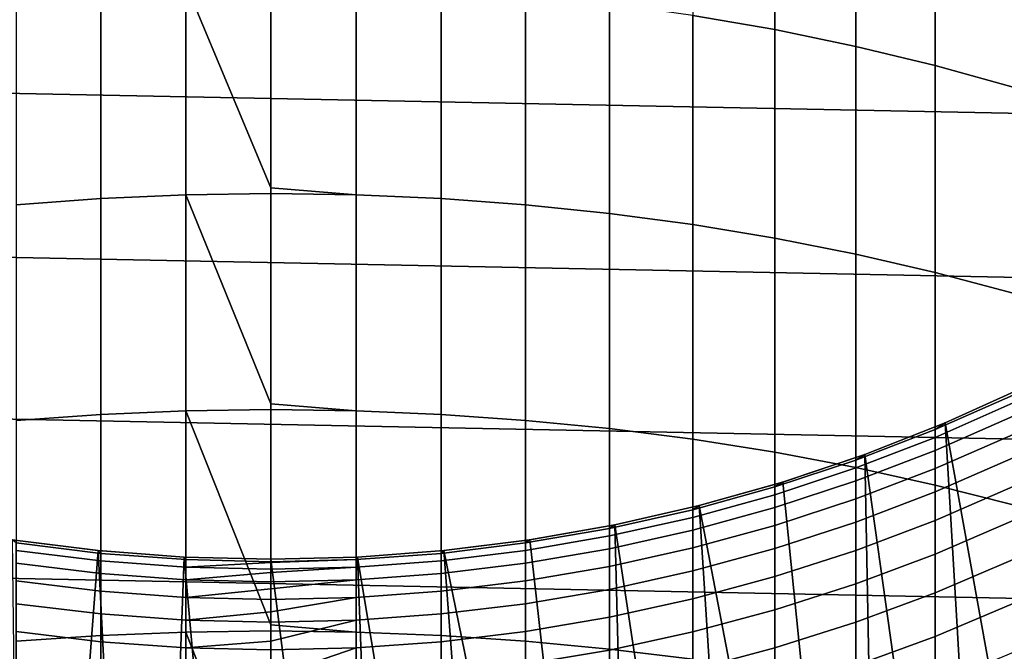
# Model space of a CAD drawing. Header units: metres. Extents: x -32 to 117, y -314 to 32.
# Tile 134 of 256: x -1.88 to 5.49, y -13.69 to -8.96. Entities that reach past the tile are written whole.
import ezdxf

# ---------------------------------------------------------------- set-up
doc = ezdxf.new("R2010")
doc.units = ezdxf.units.M
doc.layers.add('solid_24_501_064_XXX', color=7, linetype='CONTINUOUS')

msp = doc.modelspace()

# ---------------------------------------------------------------- linework, layer by layer
at = {"layer": 'solid_24_501_064_XXX'}
for points in [[(3.158742, -8.929881, 227.921097), (3.773701, -9.036432, 227.788406), (3.773701, -7.517487, 226.525177), (3.158742, -7.406435, 226.654129)], [(3.773701, -9.036432, 227.788406), (4.379568, -9.161748, 227.632339), (4.379568, -7.648095, 226.373505), (3.773701, -7.517487, 226.525177)], [(4.379568, -9.161748, 227.632339), (4.974885, -9.305526, 227.453278), (4.974885, -7.797945, 226.199493), (4.379568, -7.648095, 226.373505)], [(30.869179, -10.16578, -303.5), (-31.248901, -8.930613, -303.5), (-31.579252, -7.6812, -303.5), (31.248901, -8.930613, -303.5)], [(4.974885, -9.305526, 227.453278), (5.558216, -9.46742, 227.251663), (5.558216, -7.966677, 226.003571), (4.974885, -7.797945, 226.199493)], [(-1.274223, -10.300152, 229.396805), (-0.63788, -10.272038, 229.434387), (-0.63788, -8.695759, 228.212677), (-1.274223, -8.725147, 228.176071)], [(0, -10.221179, 229.415878), (0, -8.685954, 228.224884), (-0.63788, -8.695759, 228.212677)], [(-0.63788, -10.272038, 229.434387), (0, -10.26266, 229.44693), (0, -10.221179, 229.415878), (-0.63788, -8.695759, 228.212677)], [(0.63788, -8.695759, 228.212677), (0, -8.685954, 228.224884), (0, -10.221179, 229.415878), (0.63788, -10.272038, 229.434387)], [(0.63788, -10.272038, 229.434387), (1.274223, -10.300152, 229.396805), (1.274223, -8.725147, 228.176071), (0.63788, -8.695759, 228.212677)], [(-1.907496, -10.346931, 229.334244), (-1.274223, -10.300152, 229.396805), (-1.274223, -8.725147, 228.176071), (-1.907496, -8.774051, 228.115173)], [(1.274223, -10.300152, 229.396805), (1.907496, -10.346931, 229.334244), (1.907496, -8.774051, 228.115173), (1.274223, -8.725147, 228.176071)], [(1.907496, -10.346931, 229.334244), (2.536174, -10.412265, 229.246887), (2.536174, -8.84235, 228.030106), (1.907496, -8.774051, 228.115173)], [(2.536174, -10.412265, 229.246887), (3.158742, -10.495996, 229.134933), (3.158742, -8.929881, 227.921097), (2.536174, -8.84235, 228.030106)], [(30.440569, -11.385158, -303.5), (-30.869179, -10.16578, -303.5), (-31.248901, -8.930613, -303.5), (30.869179, -10.16578, -303.5)], [(3.158742, -10.495996, 229.134933), (3.773701, -10.59792, 228.998657), (3.773701, -9.036432, 227.788406), (3.158742, -8.929881, 227.921097)], [(3.773701, -10.59792, 228.998657), (4.379568, -10.717795, 228.838379), (4.379568, -9.161748, 227.632339), (3.773701, -9.036432, 227.788406)], [(4.379568, -10.717795, 228.838379), (4.974885, -10.85533, 228.65448), (4.974885, -9.305526, 227.453278), (4.379568, -9.161748, 227.632339)], [(4.974885, -10.85533, 228.65448), (5.558216, -11.010196, 228.447403), (5.558216, -9.46742, 227.251663), (4.974885, -9.305526, 227.453278)], [(29.963835, -12.586431, -303.5), (-30.440569, -11.385158, -303.5), (-30.869179, -10.16578, -303.5), (30.440569, -11.385158, -303.5)], [(0.63788, -10.272038, 229.434387), (0, -10.221179, 229.415878), (0, -10.26266, 229.44693)], [(-1.907496, -11.960805, 230.49852), (-1.274223, -11.916203, 230.562637), (-1.274223, -10.300152, 229.396805), (-1.907496, -10.346931, 229.334244)], [(-1.274223, -11.916203, 230.562637), (-0.63788, -11.8894, 230.601181), (-0.63788, -10.272038, 229.434387), (-1.274223, -10.300152, 229.396805)], [(0, -11.836298, 230.583282), (0, -10.26266, 229.44693), (-0.63788, -10.272038, 229.434387)], [(-0.63788, -11.8894, 230.601181), (0, -11.880458, 230.614029), (0, -11.836298, 230.583282), (-0.63788, -10.272038, 229.434387)], [(0.63788, -10.272038, 229.434387), (0, -10.26266, 229.44693), (0, -11.836298, 230.583282), (0.63788, -11.8894, 230.601181)], [(0.63788, -11.8894, 230.601181), (1.274223, -11.916203, 230.562637), (1.274223, -10.300152, 229.396805), (0.63788, -10.272038, 229.434387)], [(1.274223, -11.916203, 230.562637), (1.907496, -11.960805, 230.49852), (1.907496, -10.346931, 229.334244), (1.274223, -10.300152, 229.396805)], [(1.907496, -11.960805, 230.49852), (2.536174, -12.023095, 230.408966), (2.536174, -10.412265, 229.246887), (1.907496, -10.346931, 229.334244)], [(2.536174, -12.023095, 230.408966), (3.158742, -12.102926, 230.294205), (3.158742, -10.495996, 229.134933), (2.536174, -10.412265, 229.246887)], [(3.158742, -12.102926, 230.294205), (3.773701, -12.200105, 230.154495), (3.773701, -10.59792, 228.998657), (3.158742, -10.495996, 229.134933)], [(3.773701, -12.200105, 230.154495), (4.379568, -12.314397, 229.990189), (4.379568, -10.717795, 228.838379), (3.773701, -10.59792, 228.998657)], [(4.379568, -12.314397, 229.990189), (4.974885, -12.445526, 229.801666), (4.974885, -10.85533, 228.65448), (4.379568, -10.717795, 228.838379)], [(4.974885, -12.445526, 229.801666), (5.558216, -12.593179, 229.589401), (5.558216, -11.010196, 228.447403), (4.974885, -10.85533, 228.65448)], [(29.439856, -13.767515, -303.5), (-29.963835, -12.586431, -303.5), (-30.440569, -11.385158, -303.5), (29.963835, -12.586431, -303.5)], [(4.974885, -12.029907, 184.133331), (5.049653, -11.979191, 183), (5.640489, -11.712595, 183), (5.558216, -11.771486, 184.142227)], [(5.049695, -11.979173, 154.5), (5.640519, -11.712567, 154.5), (5.640489, -11.712595, 183), (5.049653, -11.979191, 183)], [(5.946779, -14.853814, 154.5), (5.640519, -11.712567, 154.5), (5.049695, -11.979173, 154.5), (5.591569, -14.991123, 154.5)], [(5.558216, -11.83042, 185.284225), (4.974885, -12.088382, 185.266464), (4.974885, -12.029907, 184.133331), (5.558216, -11.771486, 184.142227)], [(0.63788, -11.8894, 230.601181), (0, -11.836298, 230.583282), (0, -11.880458, 230.614029)], [(5.558216, -11.928591, 186.423538), (4.974885, -12.185789, 186.396912), (4.974885, -12.088382, 185.266464), (5.558216, -11.83042, 185.284225)], [(-1.907496, -13.613761, 231.606598), (-1.274223, -13.571391, 231.672226), (-1.274223, -11.916203, 230.562637), (-1.907496, -11.960805, 230.49852)], [(-1.274223, -13.571391, 231.672226), (-0.63788, -13.545929, 231.711655), (-0.63788, -11.8894, 230.601181), (-1.274223, -11.916203, 230.562637)], [(0, -13.49057, 231.694519), (0, -11.880458, 230.614029), (-0.63788, -11.8894, 230.601181)], [(-0.63788, -13.545929, 231.711655), (0, -13.537435, 231.724808), (0, -13.49057, 231.694519), (-0.63788, -11.8894, 230.601181)], [(0.63788, -11.8894, 230.601181), (0, -11.880458, 230.614029), (0, -13.49057, 231.694519), (0.63788, -13.545929, 231.711655)], [(0.63788, -13.545929, 231.711655), (1.274223, -13.571391, 231.672226), (1.274223, -11.916203, 230.562637), (0.63788, -11.8894, 230.601181)], [(1.274223, -13.571391, 231.672226), (1.907496, -13.613761, 231.606598), (1.907496, -11.960805, 230.49852), (1.274223, -11.916203, 230.562637)], [(5.558216, -12.065883, 187.558807), (4.974885, -12.322014, 187.523346), (4.974885, -12.185789, 186.396912), (5.558216, -11.928591, 186.423538)], [(1.907496, -13.613761, 231.606598), (2.536174, -13.672935, 231.514969), (2.536174, -12.023095, 230.408966), (1.907496, -11.960805, 230.49852)], [(4.379568, -12.259411, 184.125443), (4.446262, -12.216004, 183), (5.049653, -11.979191, 183), (4.974885, -12.029907, 184.133331)], [(4.446179, -12.216023, 154.5), (5.049695, -11.979173, 154.5), (5.049653, -11.979191, 183), (4.446262, -12.216004, 183)], [(5.232937, -15.120046, 154.5), (5.049695, -11.979173, 154.5), (4.446179, -12.216023, 154.5), (4.871593, -15.240326, 154.5)], [(5.591569, -14.991123, 154.5), (5.049695, -11.979173, 154.5), (5.232937, -15.120046, 154.5)], [(2.536174, -13.672935, 231.514969), (3.158742, -13.748773, 231.397522), (3.158742, -12.102926, 230.294205), (2.536174, -12.023095, 230.408966)], [(4.974885, -12.088382, 185.266464), (4.379568, -12.317478, 185.250687), (4.379568, -12.259411, 184.125443), (4.974885, -12.029907, 184.133331)], [(4.974885, -12.185789, 186.396912), (4.379568, -12.414207, 186.373276), (4.379568, -12.317478, 185.250687), (4.974885, -12.088382, 185.266464)], [(5.558216, -12.242133, 188.68866), (4.974885, -12.496894, 188.644424), (4.974885, -12.322014, 187.523346), (5.558216, -12.065883, 187.558807)], [(3.158742, -13.748773, 231.397522), (3.773701, -13.841089, 231.254547), (3.773701, -12.200105, 230.154495), (3.158742, -12.102926, 230.294205)], [(3.773701, -13.841089, 231.254547), (4.379568, -13.949663, 231.086411), (4.379568, -12.314397, 229.990189), (3.773701, -12.200105, 230.154495)], [(3.773701, -12.459444, 184.118576), (3.831817, -12.422446, 183), (4.446262, -12.216004, 183), (4.379568, -12.259411, 184.125443)], [(3.831909, -12.422409, 154.5), (4.446179, -12.216023, 154.5), (4.446262, -12.216004, 183), (3.831817, -12.422446, 183)], [(4.50772, -15.351886, 154.5), (4.446179, -12.216023, 154.5), (3.831909, -12.422409, 154.5), (4.141077, -15.454817, 154.5)], [(4.974885, -12.322014, 187.523346), (4.379568, -12.549483, 187.491867), (4.379568, -12.414207, 186.373276), (4.974885, -12.185789, 186.396912)], [(4.871593, -15.240326, 154.5), (4.446179, -12.216023, 154.5), (4.50772, -15.351886, 154.5)], [(4.379568, -12.317478, 185.250687), (3.773701, -12.517157, 185.236938), (3.773701, -12.459444, 184.118576), (4.379568, -12.259411, 184.125443)], [(5.558216, -12.457135, 189.811798), (4.974885, -12.710223, 189.758835), (4.974885, -12.496894, 188.644424), (5.558216, -12.242133, 188.68866)], [(4.379568, -12.414207, 186.373276), (3.773701, -12.613295, 186.352661), (3.773701, -12.517157, 185.236938), (4.379568, -12.317478, 185.250687)], [(4.379568, -13.949663, 231.086411), (4.974885, -14.074232, 230.893494), (4.974885, -12.445526, 229.801666), (4.379568, -12.314397, 229.990189)], [(4.974885, -12.496894, 188.644424), (4.379568, -12.723146, 188.605133), (4.379568, -12.549483, 187.491867), (4.974885, -12.322014, 187.523346)], [(3.158742, -12.629525, 184.112732), (3.207846, -12.598004, 183), (3.831817, -12.422446, 183), (3.773701, -12.459444, 184.118576)], [(3.207769, -12.598022, 154.5), (3.831909, -12.422409, 154.5), (3.831817, -12.422446, 183), (3.207846, -12.598004, 183)], [(4.141077, -15.454817, 154.5), (3.831909, -12.422409, 154.5), (3.207769, -12.598022, 154.5), (3.772177, -15.548978, 154.5)], [(4.379568, -12.549483, 187.491867), (3.773701, -12.747745, 187.464417), (3.773701, -12.613295, 186.352661), (4.379568, -12.414207, 186.373276)], [(4.974885, -14.074232, 230.893494), (5.558216, -14.214498, 230.67627), (5.558216, -12.593179, 229.589401), (4.974885, -12.445526, 229.801666)], [(5.558216, -12.710632, 190.92688), (4.974885, -12.961749, 190.865234), (4.974885, -12.710223, 189.758835), (5.558216, -12.457135, 189.811798)], [(3.773701, -12.517157, 185.236938), (3.158742, -12.686936, 185.22525), (3.158742, -12.629525, 184.112732), (3.773701, -12.459444, 184.118576)], [(3.773701, -12.613295, 186.352661), (3.158742, -12.782573, 186.335144), (3.158742, -12.686936, 185.22525), (3.773701, -12.517157, 185.236938)], [(4.974885, -12.710223, 189.758835), (4.379568, -12.934991, 189.711777), (4.379568, -12.723146, 188.605133), (4.974885, -12.496894, 188.644424)], [(28.869246, -14.927042, -303.5), (-29.439856, -13.767515, -303.5), (-29.963835, -12.586431, -303.5), (29.439856, -13.767515, -303.5)], [(2.536174, -12.769245, 184.107925), (2.5759, -12.742243, 183), (3.207846, -12.598004, 183), (3.158742, -12.629525, 184.112732)], [(2.575884, -12.742232, 154.5), (3.207769, -12.598022, 154.5), (3.207846, -12.598004, 183), (2.5759, -12.742243, 183)], [(3.401261, -15.634293, 154.5), (3.207769, -12.598022, 154.5), (2.575884, -12.742232, 154.5), (3.028006, -15.710841, 154.5)], [(3.772177, -15.548978, 154.5), (3.207769, -12.598022, 154.5), (3.401261, -15.634293, 154.5)], [(4.379568, -12.723146, 188.605133), (3.773701, -12.920346, 188.570892), (3.773701, -12.747745, 187.464417), (4.379568, -12.549483, 187.491867)], [(3.158742, -12.686936, 185.22525), (2.536174, -12.826408, 185.215637), (2.536174, -12.769245, 184.107925), (3.158742, -12.629525, 184.112732)], [(3.773701, -12.747745, 187.464417), (3.158742, -12.916319, 187.441086), (3.158742, -12.782573, 186.335144), (3.773701, -12.613295, 186.352661)], [(1.907496, -12.878267, 184.104172), (1.937549, -12.854801, 183), (2.5759, -12.742243, 183), (2.536174, -12.769245, 184.107925)], [(1.937647, -12.854783, 154.5), (2.575884, -12.742232, 154.5), (2.5759, -12.742243, 183), (1.937549, -12.854801, 183)], [(2.653059, -15.778499, 154.5), (2.575884, -12.742232, 154.5), (1.937647, -12.854783, 154.5), (2.277007, -15.837147, 154.5)], [(3.158742, -12.782573, 186.335144), (2.536174, -12.921632, 186.32074), (2.536174, -12.826408, 185.215637), (3.158742, -12.686936, 185.22525)], [(3.028006, -15.710841, 154.5), (2.575884, -12.742232, 154.5), (2.653059, -15.778499, 154.5)], [(3.773701, -12.920346, 188.570892), (3.158742, -13.088018, 188.541779), (3.158742, -12.916319, 187.441086), (3.773701, -12.747745, 187.464417)], [(4.379568, -12.934991, 189.711777), (3.773701, -13.130897, 189.670776), (3.773701, -12.920346, 188.570892), (4.379568, -12.723146, 188.605133)], [(4.974885, -12.961749, 190.865234), (4.379568, -13.184766, 190.810486), (4.379568, -12.934991, 189.711777), (4.974885, -12.710223, 189.758835)], [(5.558216, -13.002326, 192.032593), (4.974885, -13.251174, 191.962341), (4.974885, -12.961749, 190.865234), (5.558216, -12.710632, 190.92688)], [(2.536174, -12.826408, 185.215637), (1.907496, -12.935237, 185.208145), (1.907496, -12.878267, 184.104172), (2.536174, -12.769245, 184.107925)], [(2.536174, -12.921632, 186.32074), (1.907496, -13.030138, 186.309509), (1.907496, -12.935237, 185.208145), (2.536174, -12.826408, 185.215637)], [(3.158742, -12.916319, 187.441086), (2.536174, -13.054801, 187.421906), (2.536174, -12.921632, 186.32074), (3.158742, -12.782573, 186.335144)], [(-1.937647, -12.854783, 154.5), (-1.294274, -12.935404, 154.5), (-1.294382, -12.9354, 183), (-1.937549, -12.854801, 183)], [(-1.899464, -15.886844, 154.5), (-1.520795, -15.927556, 154.5), (-1.294274, -12.935404, 154.5), (-1.937647, -12.854783, 154.5)], [(-1.274223, -12.956327, 184.101486), (-1.907496, -12.878267, 184.104172), (-1.937549, -12.854801, 183), (-1.294382, -12.9354, 183)], [(-1.274223, -13.01316, 185.202789), (-1.907496, -12.935237, 185.208145), (-1.907496, -12.878267, 184.104172), (-1.274223, -12.956327, 184.101486)], [(1.274223, -12.956327, 184.101486), (1.294382, -12.9354, 183), (1.937549, -12.854801, 183), (1.907496, -12.878267, 184.104172)], [(1.907496, -12.935237, 185.208145), (1.274223, -13.01316, 185.202789), (1.274223, -12.956327, 184.101486), (1.907496, -12.878267, 184.104172)], [(1.294274, -12.935404, 154.5), (1.937647, -12.854783, 154.5), (1.937549, -12.854801, 183), (1.294382, -12.9354, 183)], [(2.277007, -15.837147, 154.5), (1.937647, -12.854783, 154.5), (1.294274, -12.935404, 154.5), (1.899464, -15.886844, 154.5)], [(-1.274223, -13.107829, 186.301468), (-1.907496, -13.030138, 186.309509), (-1.907496, -12.935237, 185.208145), (-1.274223, -13.01316, 185.202789)], [(-1.520795, -15.927556, 154.5), (-1.141563, -15.959223, 154.5), (-1.294274, -12.935404, 154.5)], [(-1.294274, -12.935404, 154.5), (-0.648364, -12.983813, 154.5), (-0.647996, -12.98384, 183), (-1.294382, -12.9354, 183)], [(-0.63788, -13.00324, 184.099884), (-1.274223, -12.956327, 184.101486), (-1.294382, -12.9354, 183), (-0.647996, -12.98384, 183)], [(-1.141563, -15.959223, 154.5), (-0.761759, -15.981845, 154.5), (-0.648364, -12.983813, 154.5), (-1.294274, -12.935404, 154.5)], [(-0.63788, -13.059988, 185.199554), (-1.274223, -13.01316, 185.202789), (-1.274223, -12.956327, 184.101486), (-0.63788, -13.00324, 184.099884)], [(0.63788, -13.00324, 184.099884), (0.647996, -12.98384, 183), (1.294382, -12.9354, 183), (1.274223, -12.956327, 184.101486)], [(1.274223, -13.01316, 185.202789), (0.63788, -13.059988, 185.199554), (0.63788, -13.00324, 184.099884), (1.274223, -12.956327, 184.101486)], [(0.648364, -12.983813, 154.5), (1.294274, -12.935404, 154.5), (1.294382, -12.9354, 183), (0.647996, -12.98384, 183)], [(1.520795, -15.927556, 154.5), (1.294274, -12.935404, 154.5), (0.648364, -12.983813, 154.5), (1.141563, -15.959223, 154.5)], [(1.907496, -13.030138, 186.309509), (1.274223, -13.107829, 186.301468), (1.274223, -13.01316, 185.202789), (1.907496, -12.935237, 185.208145)], [(1.899464, -15.886844, 154.5), (1.294274, -12.935404, 154.5), (1.520795, -15.927556, 154.5)], [(2.536174, -13.054801, 187.421906), (1.907496, -13.162857, 187.406952), (1.907496, -13.030138, 186.309509), (2.536174, -12.921632, 186.32074)], [(3.158742, -13.088018, 188.541779), (2.536174, -13.22576, 188.517853), (2.536174, -13.054801, 187.421906), (3.158742, -12.916319, 187.441086)], [(3.773701, -13.130897, 189.670776), (3.158742, -13.297468, 189.63591), (3.158742, -13.088018, 188.541779), (3.773701, -12.920346, 188.570892)], [(4.379568, -13.184766, 190.810486), (3.773701, -13.379146, 190.762772), (3.773701, -13.130897, 189.670776), (4.379568, -12.934991, 189.711777)], [(4.974885, -13.251174, 191.962341), (4.379568, -13.472177, 191.899948), (4.379568, -13.184766, 190.810486), (4.974885, -12.961749, 190.865234)], [(-1.274223, -13.240226, 187.39624), (-1.907496, -13.162857, 187.406952), (-1.907496, -13.030138, 186.309509), (-1.274223, -13.107829, 186.301468)], [(-0.63788, -13.154519, 186.296631), (-1.274223, -13.107829, 186.301468), (-1.274223, -13.01316, 185.202789), (-0.63788, -13.059988, 185.199554)], [(-0.761759, -15.981845, 154.5), (-0.381237, -15.995437, 154.5), (-0.648364, -12.983813, 154.5)], [(-0.648364, -12.983813, 154.5), (0, -13, 154.5), (0, -13, 183), (-0.647996, -12.98384, 183)], [(-0.381237, -15.995437, 154.5), (0, -16, 154.5), (0, -13, 154.5), (-0.648364, -12.983813, 154.5)], [(0, -13.018889, 184.099335), (-0.63788, -13.00324, 184.099884), (-0.647996, -12.98384, 183), (0, -13, 183)], [(0, -13.024671, 184.256317), (-0.63788, -13.059988, 185.199554), (-0.63788, -13.00324, 184.099884), (0, -13.018889, 184.099335)], [(0, -13.024671, 184.256317), (0, -13.07561, 185.198486), (-0.63788, -13.059988, 185.199554)], [(0.647996, -12.98384, 183), (0, -13, 183), (0, -13, 154.5), (0.648364, -12.983813, 154.5)], [(0.761759, -15.981845, 154.5), (0.648364, -12.983813, 154.5), (0, -13, 154.5), (0.381237, -15.995437, 154.5)], [(0.63788, -13.00324, 184.099884), (0, -13.018889, 184.099335), (0, -13, 183), (0.647996, -12.98384, 183)], [(0.381237, -15.995437, 154.5), (0, -13, 154.5), (0, -16, 154.5)], [(0.63788, -13.00324, 184.099884), (0, -13.024671, 184.256317), (0, -13.018889, 184.099335)], [(0.63788, -13.059988, 185.199554), (0, -13.07561, 185.198486), (0, -13.024671, 184.256317), (0.63788, -13.00324, 184.099884)], [(1.274223, -13.107829, 186.301468), (0.63788, -13.154519, 186.296631), (0.63788, -13.059988, 185.199554), (1.274223, -13.01316, 185.202789)], [(1.141563, -15.959223, 154.5), (0.648364, -12.983813, 154.5), (0.761759, -15.981845, 154.5)], [(1.907496, -13.162857, 187.406952), (1.274223, -13.240226, 187.39624), (1.274223, -13.107829, 186.301468), (1.907496, -13.030138, 186.309509)], [(5.558216, -13.331871, 193.127609), (4.974885, -13.578156, 193.048843), (4.974885, -13.251174, 191.962341), (5.558216, -13.002326, 192.032593)], [(-0.63788, -13.286722, 187.389816), (-1.274223, -13.240226, 187.39624), (-1.274223, -13.107829, 186.301468), (-0.63788, -13.154519, 186.296631)], [(0, -13.098645, 185.510696), (-0.63788, -13.154519, 186.296631), (-0.63788, -13.059988, 185.199554), (0, -13.07561, 185.198486)], [(0, -13.098645, 185.510696), (0, -13.170095, 186.295013), (-0.63788, -13.154519, 186.296631)], [(0.63788, -13.059988, 185.199554), (0, -13.098645, 185.510696), (0, -13.07561, 185.198486)], [(0.63788, -13.154519, 186.296631), (0, -13.170095, 186.295013), (0, -13.098645, 185.510696), (0.63788, -13.059988, 185.199554)], [(1.274223, -13.240226, 187.39624), (0.63788, -13.286722, 187.389816), (0.63788, -13.154519, 186.296631), (1.274223, -13.107829, 186.301468)], [(2.536174, -13.22576, 188.517853), (1.907496, -13.333237, 188.499191), (1.907496, -13.162857, 187.406952), (2.536174, -13.054801, 187.421906)], [(3.158742, -13.297468, 189.63591), (2.536174, -13.434305, 189.607269), (2.536174, -13.22576, 188.517853), (3.158742, -13.088018, 188.541779)], [(-1.274223, -13.410192, 188.485825), (-1.907496, -13.333237, 188.499191), (-1.907496, -13.162857, 187.406952), (-1.274223, -13.240226, 187.39624)], [(0, -13.221809, 186.7612), (-0.63788, -13.286722, 187.389816), (-0.63788, -13.154519, 186.296631), (0, -13.170095, 186.295013)], [(0.63788, -13.154519, 186.296631), (0, -13.221809, 186.7612), (0, -13.170095, 186.295013)], [(0.63788, -13.286722, 187.389816), (0, -13.302234, 187.387665), (0, -13.221809, 186.7612), (0.63788, -13.154519, 186.296631)], [(1.907496, -13.333237, 188.499191), (1.274223, -13.410192, 188.485825), (1.274223, -13.240226, 187.39624), (1.907496, -13.162857, 187.406952)], [(3.773701, -13.379146, 190.762772), (3.158742, -13.54442, 190.722198), (3.158742, -13.297468, 189.63591), (3.773701, -13.130897, 189.670776)], [(4.379568, -13.472177, 191.899948), (3.773701, -13.6648, 191.845581), (3.773701, -13.379146, 190.762772), (4.379568, -13.184766, 190.810486)], [(-0.63788, -13.45644, 188.477798), (-1.274223, -13.410192, 188.485825), (-1.274223, -13.240226, 187.39624), (-0.63788, -13.286722, 187.389816)], [(0, -13.221809, 186.7612), (0, -13.302234, 187.387665), (-0.63788, -13.286722, 187.389816)], [(1.274223, -13.410192, 188.485825), (0.63788, -13.45644, 188.477798), (0.63788, -13.286722, 187.389816), (1.274223, -13.240226, 187.39624)], [(2.536174, -13.434305, 189.607269), (1.907496, -13.541078, 189.584915), (1.907496, -13.333237, 188.499191), (2.536174, -13.22576, 188.517853)], [(4.974885, -13.578156, 193.048843), (4.379568, -13.796883, 192.978897), (4.379568, -13.472177, 191.899948), (4.974885, -13.251174, 191.962341)], [(-1.274223, -13.617527, 189.568909), (-1.907496, -13.541078, 189.584915), (-1.907496, -13.333237, 188.499191), (-1.274223, -13.410192, 188.485825)], [(0, -13.393973, 188.005905), (-0.63788, -13.45644, 188.477798), (-0.63788, -13.286722, 187.389816), (0, -13.302234, 187.387665)], [(0.63788, -13.286722, 187.389816), (0, -13.393973, 188.005905), (0, -13.302234, 187.387665)], [(0.63788, -13.45644, 188.477798), (0, -13.471868, 188.475113), (0, -13.393973, 188.005905), (0.63788, -13.286722, 187.389816)], [(1.907496, -13.541078, 189.584915), (1.274223, -13.617527, 189.568909), (1.274223, -13.410192, 188.485825), (1.907496, -13.333237, 188.499191)], [(3.158742, -13.54442, 190.722198), (2.536174, -13.680191, 190.688858), (2.536174, -13.434305, 189.607269), (3.158742, -13.297468, 189.63591)], [(5.558216, -13.698877, 194.210648), (4.974885, -13.942308, 194.123459), (4.974885, -13.578156, 193.048843), (5.558216, -13.331871, 193.127609)], [(-0.63788, -13.663471, 189.559296), (-1.274223, -13.617527, 189.568909), (-1.274223, -13.410192, 188.485825), (-0.63788, -13.45644, 188.477798)], [(0, -13.393973, 188.005905), (0, -13.471868, 188.475113), (-0.63788, -13.45644, 188.477798)], [(1.274223, -13.617527, 189.568909), (0.63788, -13.663471, 189.559296), (0.63788, -13.45644, 188.477798), (1.274223, -13.410192, 188.485825)], [(3.773701, -13.6648, 191.845581), (3.158742, -13.828582, 191.799347), (3.158742, -13.54442, 190.722198), (3.773701, -13.379146, 190.762772)], [(0, -13.614871, 189.242889), (-0.63788, -13.663471, 189.559296), (-0.63788, -13.45644, 188.477798), (0, -13.471868, 188.475113)], [(0.63788, -13.45644, 188.477798), (0, -13.614871, 189.242889), (0, -13.471868, 188.475113)], [(0.63788, -13.663471, 189.559296), (0, -13.678798, 189.556091), (0, -13.614871, 189.242889), (0.63788, -13.45644, 188.477798)], [(0.63788, -13.545929, 231.711655), (0, -13.49057, 231.694519), (0, -13.537435, 231.724808)], [(2.536174, -13.680191, 190.688858), (1.907496, -13.786131, 190.662857), (1.907496, -13.541078, 189.584915), (2.536174, -13.434305, 189.607269)], [(4.379568, -13.796883, 192.978897), (3.773701, -13.987522, 192.917923), (3.773701, -13.6648, 191.845581), (4.379568, -13.472177, 191.899948)], [(-1.274223, -13.861985, 190.644226), (-1.907496, -13.786131, 190.662857), (-1.907496, -13.541078, 189.584915), (-1.274223, -13.617527, 189.568909)], [(-1.274223, -15.263757, 232.724228), (-0.63788, -15.239665, 232.764511), (-0.63788, -13.545929, 231.711655), (-1.274223, -13.571391, 231.672226)], [(0, -15.182041, 232.74826), (0, -13.537435, 231.724808), (-0.63788, -13.545929, 231.711655)], [(-0.63788, -15.239665, 232.764511), (0, -15.231628, 232.777954), (0, -15.182041, 232.74826), (-0.63788, -13.545929, 231.711655)], [(0.63788, -13.545929, 231.711655), (0, -13.537435, 231.724808), (0, -15.182041, 232.74826), (0.63788, -15.239665, 232.764511)], [(0.63788, -15.239665, 232.764511), (1.274223, -15.263757, 232.724228), (1.274223, -13.571391, 231.672226), (0.63788, -13.545929, 231.711655)], [(1.907496, -13.786131, 190.662857), (1.274223, -13.861985, 190.644226), (1.274223, -13.617527, 189.568909), (1.907496, -13.541078, 189.584915)], [(3.158742, -13.828582, 191.799347), (2.536174, -13.963126, 191.761368), (2.536174, -13.680191, 190.688858), (3.158742, -13.54442, 190.722198)], [(-1.907496, -15.303845, 232.657196), (-1.274223, -15.263757, 232.724228), (-1.274223, -13.571391, 231.672226), (-1.907496, -13.613761, 231.606598)], [(-0.63788, -13.907572, 190.633041), (-1.274223, -13.861985, 190.644226), (-1.274223, -13.617527, 189.568909), (-0.63788, -13.663471, 189.559296)], [(0, -13.614871, 189.242889), (0, -13.678798, 189.556091), (-0.63788, -13.663471, 189.559296)], [(1.274223, -13.861985, 190.644226), (0.63788, -13.907572, 190.633041), (0.63788, -13.663471, 189.559296), (1.274223, -13.617527, 189.568909)], [(1.274223, -15.263757, 232.724228), (1.907496, -15.303845, 232.657196), (1.907496, -13.613761, 231.606598), (1.274223, -13.571391, 231.672226)], [(1.907496, -15.303845, 232.657196), (2.536174, -15.359834, 232.563568), (2.536174, -13.672935, 231.514969), (1.907496, -13.613761, 231.606598)], [(4.974885, -13.942308, 194.123459), (4.379568, -14.1585, 194.046021), (4.379568, -13.796883, 192.978897), (4.974885, -13.578156, 193.048843)], [(0, -13.884163, 190.470245), (-0.63788, -13.907572, 190.633041), (-0.63788, -13.663471, 189.559296), (0, -13.678798, 189.556091)], [(0.63788, -13.663471, 189.559296), (0, -13.884163, 190.470245), (0, -13.678798, 189.556091)], [(0.63788, -13.907572, 190.633041), (0, -13.922779, 190.629303), (0, -13.884163, 190.470245), (0.63788, -13.663471, 189.559296)], [(2.536174, -13.963126, 191.761368), (1.907496, -14.06811, 191.731735), (1.907496, -13.786131, 190.662857), (2.536174, -13.680191, 190.688858)], [(2.536174, -15.359834, 232.563568), (3.158742, -15.431586, 232.443588), (3.158742, -13.748773, 231.397522), (2.536174, -13.672935, 231.514969)], [(3.773701, -13.987522, 192.917923), (3.158742, -14.149617, 192.866089), (3.158742, -13.828582, 191.799347), (3.773701, -13.6648, 191.845581)]]:
    msp.add_3dface(points, dxfattribs=at)

doc.saveas('drawing.dxf')
